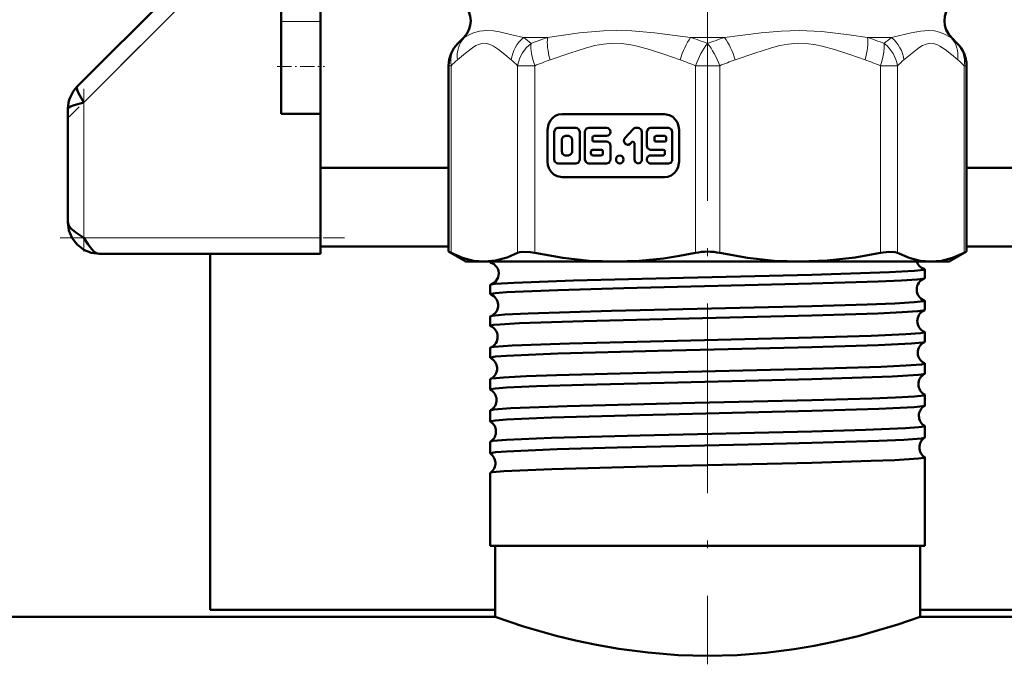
# Model space of a CAD drawing. Extents: x -1358 to 1757, y -1537 to 622.
# Tile 62 of 93: x 93 to 156, y -149 to -108. Entities that reach past the tile are written whole.
import ezdxf

# ---------------------------------------------------------------- set-up
doc = ezdxf.new("R2010")
doc.units = 0
doc.linetypes.add('DASHDOT', pattern=[18.5, 12, -3, 0.5, -3])

msp = doc.modelspace()

# ---------------------------------------------------------------- linework, layer by layer
at = {"color": 7, "linetype": 'DASHDOT', "lineweight": 18}
for p, q in [((136.791, -76.844), (136.791, -112.536)), ((136.791, -107.53), (136.791, -148.876))]:
    msp.add_line(p, q, dxfattribs=at)
at = {"color": 7, "linetype": 'DASHDOT', "lineweight": 18, "ltscale": 0.296715}
msp.add_line((104.764, -105.821), (96.371, -114.214), dxfattribs=at)
at = {"color": 7, "lineweight": 50}
for p, q in [((103.072, -106.098), (96.877, -112.294)), ((109.791, -107.212), (109.791, -108.166)), ((112.291, -107.212), (112.291, -108.166)), ((109.791, -111.027), (109.791, -108.166)), ((112.291, -111.027), (112.291, -108.166)), ((121.352, -109.191), (120.981, -109.561)), ((121.352, -109.191), (120.981, -109.561)), ((152.23, -109.191), (152.601, -109.561)), ((152.23, -109.191), (152.601, -109.561)), ((109.791, -114.027), (109.791, -111.027)), ((112.291, -114.027), (112.291, -111.027)), ((120.395, -122.747), (120.395, -110.975)), ((153.187, -117.43), (153.187, -110.975)), ((153.187, -122.747), (153.187, -110.975)), ((96.291, -113.708), (96.291, -120.88)), ((109.791, -114.027), (112.291, -114.027)), ((112.291, -114.027), (112.291, -121.88)), ((134.058, -114.036), (127.579, -114.036)), ((126.655, -115.036), (126.655, -117.036)), ((127.08, -115.164), (127.08, -116.908)), ((128.455, -114.907), (127.317, -114.907)), ((128.692, -116.908), (128.692, -115.164)), ((129.026, -115.164), (129.026, -116.908)), ((130.4, -114.907), (129.263, -114.907)), ((132.086, -114.982), (131.561, -115.55)), ((132.392, -114.907), (132.253, -114.907)), ((132.629, -116.908), (132.629, -115.164)), ((132.945, -115.164), (132.945, -116.036)), ((134.319, -114.907), (133.182, -114.907)), ((134.556, -116.908), (134.556, -115.164)), ((134.982, -117.036), (134.982, -115.036)), ((127.554, -115.677), (127.554, -116.395)), ((127.981, -115.42), (127.791, -115.42)), ((128.218, -116.395), (128.218, -115.677)), ((129.5, -115.677), (129.5, -115.523)), ((129.595, -115.42), (130.4, -115.42)), ((130.4, -115.779), (129.595, -115.779)), ((131.896, -115.913), (131.993, -115.808)), ((132.155, -115.88), (132.155, -116.908)), ((133.419, -115.523), (133.419, -115.677)), ((134.082, -115.42), (133.513, -115.42)), ((133.513, -115.779), (134.082, -115.779)), ((134.177, -115.677), (134.177, -115.523)), ((129.408, -116.395), (129.408, -116.549)), ((130.069, -116.292), (129.503, -116.292)), ((130.163, -116.549), (130.163, -116.395)), ((130.637, -116.908), (130.637, -116.036)), ((133.182, -116.292), (133.987, -116.292)), ((134.082, -116.395), (134.082, -116.549)), ((127.317, -117.165), (128.455, -117.165)), ((127.791, -116.652), (127.981, -116.652)), ((129.263, -117.165), (130.4, -117.165)), ((129.503, -116.652), (130.069, -116.652)), ((133.987, -116.652), (133.182, -116.652)), ((133.182, -117.165), (134.319, -117.165)), ((112.291, -117.43), (120.395, -117.43)), ((153.187, -117.43), (170.791, -117.43)), ((127.579, -118.036), (134.058, -118.036)), ((112.291, -121.88), (112.291, -122.88)), ((112.291, -122.43), (120.395, -122.43)), ((120.395, -122.747), (120.547, -122.825)), ((121.491, -123.38), (120.395, -122.747)), ((152.091, -123.38), (153.187, -122.747)), ((153.035, -122.825), (153.187, -122.747)), ((153.187, -122.43), (170.791, -122.43)), ((112.291, -122.88), (98.291, -122.88)), ((105.291, -122.88), (105.291, -145.43)), ((121.491, -123.38), (122.656, -123.38)), ((122.656, -123.38), (130.936, -123.38)), ((123.032, -123.423), (123.032, -123.38)), ((130.936, -123.38), (136.791, -123.38)), ((136.791, -123.38), (142.646, -123.38)), ((142.646, -123.38), (150.926, -123.38)), ((150.926, -123.38), (152.091, -123.38)), ((150.55, -124.428), (150.55, -123.866)), ((123.032, -125.434), (123.032, -124.861)), ((150.55, -126.441), (150.55, -125.856)), ((123.032, -127.448), (123.032, -126.85)), ((150.55, -128.455), (150.55, -127.843)), ((123.032, -129.463), (123.032, -128.836)), ((150.55, -130.471), (150.55, -129.829)), ((123.032, -131.48), (123.032, -130.821)), ((150.55, -132.49), (150.55, -131.813)), ((123.032, -133.5), (123.032, -132.803)), ((150.55, -134.511), (150.55, -133.794)), ((123.032, -135.523), (123.032, -134.784)), ((150.55, -141.38), (150.55, -135.773)), ((123.032, -141.38), (123.032, -136.761)), ((143.388, -141.38), (123.032, -141.38)), ((123.341, -145.88), (123.341, -141.38)), ((150.55, -141.38), (143.388, -141.38)), ((150.241, -145.88), (150.241, -141.38)), ((123.341, -145.88), (-143.209, -145.88)), ((71.041, -145.88), (123.341, -145.88)), ((105.291, -145.43), (123.341, -145.43)), ((150.241, -145.88), (150.241, -145.43)), ((150.241, -145.43), (168.291, -145.43)), ((150.241, -145.88), (202.541, -145.88)), ((416.791, -145.88), (150.241, -145.88))]:
    msp.add_line(p, q, dxfattribs=at)
at = {"color": 7, "lineweight": 18}
for p, q in [((97.291, -113.294), (103.934, -106.651)), ((112.291, -108.166), (109.791, -108.166)), ((120.972, -109.57), (120.981, -109.561)), ((120.981, -109.561), (121.006, -109.536)), ((121.389, -109.191), (121.352, -109.191)), ((125.14, -109.191), (126.661, -109.191)), ((135.715, -109.191), (137.867, -109.191)), ((146.921, -109.191), (148.442, -109.191)), ((152.193, -109.191), (152.23, -109.191)), ((152.563, -109.523), (152.601, -109.561)), ((152.601, -109.561), (152.631, -109.592)), ((120.395, -110.975), (120.547, -110.975)), ((120.547, -110.975), (120.547, -122.825)), ((124.764, -122.825), (124.764, -110.975)), ((124.764, -110.975), (125.846, -110.975)), ((125.846, -110.975), (125.846, -122.825)), ((136.026, -122.825), (136.026, -110.975)), ((136.791, -110.975), (136.026, -110.975)), ((137.556, -110.975), (136.791, -110.975)), ((137.556, -110.975), (137.556, -122.825)), ((147.736, -122.825), (147.736, -110.975)), ((147.736, -110.975), (148.818, -110.975)), ((148.818, -110.975), (148.818, -122.825)), ((153.035, -122.825), (153.035, -110.975)), ((153.035, -110.975), (153.187, -110.975)), ((97.291, -121.88), (97.291, -113.294)), ((112.291, -121.88), (97.291, -121.88))]:
    msp.add_line(p, q, dxfattribs=at)
at = {"color": 7, "linetype": 'DASHDOT', "lineweight": 18, "ltscale": 0.075}
msp.add_line((109.541, -111.027), (112.541, -111.027), dxfattribs=at)
at = {"color": 7, "linetype": 'DASHDOT', "lineweight": 18, "ltscale": 0.257574}
msp.add_line((97.291, -112.436), (97.291, -122.738), dxfattribs=at)
at = {"color": 7, "linetype": 'DASHDOT', "lineweight": 18, "ltscale": 0.45}
msp.add_line((95.791, -121.88), (113.791, -121.88), dxfattribs=at)
at = {"color": 7, "lineweight": 18}
for points in [[(121.389, -109.191), (121.745, -108.989), (121.961, -108.896), (122.353, -108.782), (122.818, -108.737)], [(122.818, -108.737), (123.239, -108.768), (123.609, -108.831), (124.389, -109.009), (125.14, -109.191)], [(126.661, -109.191), (128.69, -108.897), (130.202, -108.759), (131.01, -108.737)], [(131.01, -108.737), (131.988, -108.768), (133.419, -108.897), (135.715, -109.191)], [(137.867, -109.191), (140.173, -108.896), (141.447, -108.778), (142.589, -108.737)], [(142.589, -108.737), (144.015, -108.803), (145.748, -109.012), (146.921, -109.191)], [(148.442, -109.191), (149.673, -108.895), (150.278, -108.777), (150.772, -108.737)], [(150.772, -108.737), (151.153, -108.768), (151.478, -108.846), (151.759, -108.953), (152.193, -109.191)], [(124.359, -110.605), (123.96, -110.268), (123.56, -109.946), (123.234, -109.727), (123.07, -109.643), (122.819, -109.563), (122.591, -109.55), (122.355, -109.599), (122.122, -109.702), (121.904, -109.836), (121.471, -110.168), (120.952, -110.605)], [(125.612, -109.561), (125.309, -109.842), (125.068, -110.161), (124.906, -110.471), (124.809, -110.754), (124.764, -110.975)], [(135.048, -110.605), (134.086, -110.268), (133.119, -109.946), (132.333, -109.727), (131.936, -109.643), (131.33, -109.563), (130.78, -109.55), (130.209, -109.599), (129.647, -109.702), (129.122, -109.836), (128.077, -110.168), (126.823, -110.605)], [(146.758, -110.605), (145.796, -110.268), (144.83, -109.946), (144.043, -109.727), (143.646, -109.643), (143.04, -109.563), (142.491, -109.55), (141.919, -109.599), (141.357, -109.702), (140.832, -109.836), (139.787, -110.168), (138.534, -110.605)], [(147.736, -110.975), (147.869, -110.54), (147.953, -110.125), (147.98, -109.825), (147.97, -109.561)], [(152.63, -110.605), (152.231, -110.268), (151.831, -109.946), (151.505, -109.727), (151.34, -109.643), (151.089, -109.563), (150.862, -109.55), (150.625, -109.599), (150.392, -109.702), (150.175, -109.836), (149.742, -110.168), (149.223, -110.605)]]:
    msp.add_lwpolyline(points, dxfattribs=at)
at = {"color": 7, "lineweight": 50}
for points in [[(96.877, -112.294), (96.854, -112.34), (96.852, -112.384), (96.877, -112.497), (96.963, -112.702), (97.291, -113.294)], [(97.291, -113.294), (96.679, -113.468), (96.461, -113.552), (96.337, -113.628), (96.302, -113.67), (96.291, -113.708)], [(127.579, -114.036), (127.357, -114.066), (127.149, -114.152), (126.965, -114.289), (126.817, -114.47), (126.713, -114.687), (126.655, -115.036)], [(134.982, -115.036), (134.954, -114.796), (134.875, -114.57), (134.748, -114.371), (134.58, -114.211), (134.38, -114.098), (134.058, -114.036)], [(127.317, -114.907), (127.18, -114.954), (127.092, -115.086), (127.08, -115.164)], [(128.692, -115.164), (128.646, -115.012), (128.524, -114.919), (128.455, -114.907)], [(129.263, -114.907), (129.126, -114.955), (129.037, -115.085), (129.026, -115.164)], [(132.629, -115.164), (132.583, -115.012), (132.461, -114.919), (132.392, -114.907)], [(133.182, -114.907), (133.045, -114.954), (132.956, -115.086), (132.945, -115.164)], [(134.556, -115.164), (134.51, -115.012), (134.388, -114.919), (134.319, -114.907)], [(127.791, -115.42), (127.652, -115.469), (127.566, -115.597), (127.554, -115.677)], [(128.218, -115.677), (128.173, -115.526), (128.054, -115.433), (127.981, -115.42)], [(130.637, -116.036), (130.592, -115.884), (130.47, -115.791), (130.4, -115.779)], [(131.561, -115.55), (131.511, -115.631), (131.492, -115.747), (131.562, -115.915), (131.717, -115.988), (131.79, -115.979), (131.896, -115.913)], [(127.554, -116.395), (127.6, -116.546), (127.718, -116.639), (127.791, -116.652)], [(127.981, -116.652), (128.12, -116.603), (128.206, -116.474), (128.218, -116.395)], [(132.945, -116.036), (132.99, -116.187), (133.112, -116.281), (133.182, -116.292)], [(126.655, -117.036), (126.683, -117.276), (126.762, -117.501), (126.889, -117.701), (127.057, -117.861), (127.257, -117.973), (127.579, -118.036)], [(127.08, -116.908), (127.126, -117.06), (127.248, -117.153), (127.317, -117.165)], [(128.455, -117.165), (128.592, -117.117), (128.68, -116.986), (128.692, -116.908)], [(129.026, -116.908), (129.072, -117.06), (129.193, -117.153), (129.263, -117.165)], [(130.4, -117.165), (130.537, -117.117), (130.626, -116.986), (130.637, -116.908)], [(132.155, -116.908), (132.201, -117.06), (132.323, -117.153), (132.392, -117.165)], [(132.392, -117.165), (132.529, -117.117), (132.618, -116.986), (132.629, -116.908)], [(134.058, -118.036), (134.28, -118.006), (134.488, -117.92), (134.672, -117.782), (134.82, -117.601), (134.924, -117.384), (134.982, -117.036)], [(134.319, -117.165), (134.456, -117.117), (134.545, -116.986), (134.556, -116.908)], [(96.291, -120.88), (96.345, -121.09), (96.496, -121.295), (96.843, -121.584), (97.291, -121.88)], [(98.291, -122.88), (97.769, -122.817), (97.289, -122.624), (96.867, -122.304), (96.547, -121.882), (96.354, -121.402), (96.291, -120.88)], [(97.291, -121.88), (97.568, -122.301), (97.709, -122.491), (97.913, -122.708), (98.095, -122.833), (98.291, -122.88)], [(124.764, -122.825), (124.909, -122.775), (125.093, -122.75), (125.562, -122.775), (125.846, -122.825)], [(147.736, -122.825), (148.27, -122.75), (148.673, -122.775), (148.818, -122.825)], [(120.547, -122.825), (121.28, -123.139), (121.976, -123.321), (122.656, -123.38)], [(122.656, -123.38), (123.368, -123.315), (124.102, -123.114), (124.764, -122.825)], [(123.032, -123.423), (123.033, -123.418), (123.036, -123.415), (123.045, -123.409), (123.07, -123.399), (123.156, -123.38)], [(123.073, -123.448), (123.044, -123.437), (123.036, -123.431), (123.032, -123.426), (123.032, -123.423)], [(125.846, -122.825), (127.615, -123.139), (129.296, -123.32), (130.936, -123.38)], [(130.936, -123.38), (132.465, -123.328), (133.993, -123.176), (135.012, -123.02), (136.026, -122.825)], [(137.556, -122.825), (139.325, -123.139), (141.006, -123.32), (142.646, -123.38)], [(142.646, -123.38), (144.367, -123.315), (146.137, -123.114), (147.736, -122.825)], [(148.818, -122.825), (149.551, -123.139), (150.248, -123.321), (150.926, -123.38)], [(150.926, -123.38), (151.605, -123.321), (152.301, -123.14), (153.035, -122.825)], [(143.388, -124.205), (148.313, -124.049), (149.88, -123.965), (150.474, -123.899), (150.527, -123.885), (150.542, -123.877), (150.548, -123.872), (150.549, -123.87), (150.55, -123.866)], [(150.55, -123.866), (150.55, -123.863), (150.545, -123.857), (150.535, -123.851), (150.501, -123.839)], [(123.566, -124.102), (123.526, -124.386), (123.347, -124.669), (123.097, -124.828), (123.073, -124.836)], [(123.073, -124.836), (123.341, -124.794), (124.552, -124.711), (128.31, -124.574), (135.269, -124.399), (143.388, -124.205)], [(143.388, -124.771), (147.597, -124.642), (149.065, -124.578), (150.066, -124.514), (150.422, -124.472), (150.515, -124.451)], [(123.032, -125.434), (123.033, -125.43), (123.036, -125.427), (123.045, -125.42), (123.068, -125.411), (123.357, -125.365), (124.059, -125.31), (127.307, -125.175), (131.482, -125.058), (143.388, -124.771)], [(123.032, -124.861), (123.032, -124.858), (123.036, -124.853), (123.044, -124.847), (123.073, -124.836)], [(143.388, -126.194), (146.901, -126.091), (148.655, -126.024), (149.876, -125.955), (150.473, -125.889), (150.527, -125.874), (150.542, -125.867), (150.548, -125.862), (150.549, -125.859), (150.55, -125.856)], [(123.061, -126.829), (123.141, -126.81), (123.95, -126.733), (125.434, -126.66), (130.697, -126.498), (139.749, -126.284), (143.388, -126.194)], [(143.388, -126.784), (147.561, -126.656), (149.121, -126.588), (150.105, -126.522), (150.442, -126.481), (150.525, -126.46)], [(123.032, -127.448), (123.032, -127.445), (123.034, -127.441), (123.039, -127.437), (123.056, -127.428), (123.25, -127.39), (123.63, -127.353), (124.877, -127.28), (128.94, -127.139), (136.464, -126.952), (143.388, -126.784)], [(123.053, -128.819), (123.102, -128.804), (123.281, -128.776), (124.42, -128.693), (128.046, -128.558), (134.891, -128.384), (143.388, -128.182)], [(143.388, -128.182), (147.154, -128.07), (149.333, -127.977), (150.262, -127.908), (150.518, -127.865), (150.54, -127.855), (150.547, -127.85), (150.55, -127.846), (150.55, -127.843)], [(123.032, -129.463), (123.033, -129.458), (123.036, -129.455), (123.045, -129.449), (123.068, -129.44), (123.357, -129.393), (124.062, -129.338), (127.304, -129.203), (133.653, -129.033), (143.388, -128.798)], [(143.388, -128.798), (147.583, -128.67), (149.7, -128.568), (150.406, -128.502), (150.531, -128.472)], [(123.048, -130.806), (123.114, -130.786), (123.397, -130.748), (123.868, -130.71), (125.301, -130.637), (127.233, -130.568), (132.053, -130.436), (143.388, -130.167)], [(143.388, -130.167), (147.774, -130.033), (149.35, -129.962), (150.34, -129.884), (150.493, -129.858), (150.533, -129.845), (150.545, -129.838), (150.548, -129.834), (150.55, -129.829)], [(123.032, -131.48), (123.033, -131.476), (123.036, -131.473), (123.045, -131.466), (123.068, -131.457), (123.357, -131.41), (124.059, -131.355), (125.952, -131.267), (128.931, -131.171), (139.175, -130.92), (143.388, -130.815)], [(143.388, -130.815), (148.477, -130.65), (150.142, -130.55), (150.463, -130.508), (150.536, -130.486)], [(123.044, -132.79), (123.085, -132.776), (123.246, -132.748), (124.342, -132.665), (127.906, -132.529), (135.977, -132.327), (143.388, -132.15)], [(143.388, -132.15), (147.187, -132.038), (148.691, -131.979), (149.891, -131.911), (150.476, -131.845), (150.527, -131.831), (150.542, -131.824), (150.548, -131.819), (150.549, -131.816), (150.55, -131.813)], [(143.388, -132.834), (147.634, -132.703), (149.87, -132.592), (150.424, -132.534), (150.514, -132.513), (150.539, -132.503)], [(123.032, -133.5), (123.033, -133.496), (123.036, -133.492), (123.045, -133.486), (123.068, -133.477), (123.357, -133.43), (124.058, -133.375), (126.901, -133.253), (132.478, -133.098), (143.388, -132.834)], [(143.388, -134.131), (146.791, -134.032), (149.315, -133.928), (150.161, -133.869), (150.507, -133.819), (150.535, -133.809), (150.545, -133.802), (150.549, -133.799), (150.55, -133.794)], [(123.041, -134.772), (123.073, -134.759), (123.2, -134.734), (124.066, -134.661), (126.915, -134.541), (132.517, -134.388), (143.388, -134.131)], [(143.388, -134.856), (147.643, -134.724), (149.21, -134.654), (150.34, -134.568), (150.503, -134.538), (150.541, -134.523)], [(123.032, -135.523), (123.033, -135.518), (123.036, -135.515), (123.045, -135.509), (123.068, -135.499), (123.357, -135.453), (124.058, -135.398), (127.259, -135.263), (131.069, -135.155), (139.354, -134.957), (143.388, -134.856)], [(143.388, -136.11), (147.158, -135.999), (148.653, -135.94), (150.136, -135.85), (150.484, -135.804), (150.53, -135.79), (150.543, -135.783), (150.548, -135.778), (150.55, -135.776), (150.55, -135.773)], [(123.039, -136.75), (123.065, -136.739), (123.17, -136.716), (123.898, -136.649), (126.932, -136.518), (133.007, -136.355), (143.388, -136.11)], [(123.341, -145.88), (125.137, -146.477), (127.204, -147.068), (128.43, -147.367), (129.764, -147.649), (131.179, -147.897), (133.021, -148.137), (134.927, -148.288), (136.791, -148.336)], [(136.791, -148.336), (138.655, -148.288), (140.489, -148.145), (142.265, -147.918), (143.543, -147.702), (144.759, -147.455), (146.317, -147.084), (147.257, -146.83), (148.827, -146.356), (150.241, -145.88)]]:
    msp.add_lwpolyline(points, dxfattribs=at)
for centre, radius, start, end in [((120.291, -108.13), 1.5, 315.00005, 45), ((153.291, -108.13), 1.5, 135, 225), ((122.395, -110.975), 2, 135, 180.00001), ((122.395, -110.975), 2, 135, 180.00001), ((151.187, -110.975), 2, 360, 45), ((151.187, -110.975), 2, 0, 45), ((98.275, -113.702), 1.984, 134.80796, 180.19202), ((98.275, -113.702), 1.984, 134.808, 180.19202), ((132.255, -115.135), 0.228, 90.50339, 137.96335), ((129.599, -115.519), 0.099, 92.71939, 182.49726), ((129.599, -115.681), 0.099, 177.49898, 267.27681), ((132.061, -115.869), 0.0913, 90.50339, 137.96328), ((132.056, -115.876), 0.099, 357.49881, 87.27724), ((133.518, -115.519), 0.099, 92.7495, 182.47569), ((133.518, -115.681), 0.099, 177.52209, 267.23977), ((134.077, -115.519), 0.099, 357.5221, 87.23977), ((134.077, -115.681), 0.099, 272.7495, 2.47569), ((129.508, -116.391), 0.099, 92.7495, 182.47569), ((129.508, -116.553), 0.099, 177.52209, 267.23977), ((130.064, -116.391), 0.099, 357.5221, 87.23977), ((130.064, -116.553), 0.099, 272.7495, 2.47569), ((133.983, -116.391), 0.099, 357.49899, 87.27681), ((133.983, -116.553), 0.099, 272.7194, 2.49727), ((136.78, -126.476), 3.729, 89.83184, 101.67366), ((136.802, -126.476), 3.729, 78.3264, 90.16808), ((150.718, -123.157), 0.717, 198.12438, 252.3534), ((122.839, -124.135), 0.727, 2.62882, 71.21936), ((150.763, -125.137), 0.73, 109.81547, 180.65183), ((150.512, -124.405), 0.0457, 274.14835, 328.48287), ((150.762, -125.147), 0.73, 179.85861, 250.25184), ((123.065, -125.416), 0.0392, 208.73288, 264.29215), ((122.802, -126.137), 0.73, 2.7344, 69.14486), ((150.513, -125.879), 0.0451, 31.70002, 85.94561), ((122.8, -126.146), 0.732, 290.90159, 3.41699), ((150.799, -127.138), 0.732, 112.05749, 180.5678), ((150.52, -126.426), 0.034, 277.4234, 333.92082), ((123.065, -126.868), 0.0385, 95.59628, 151.1796), ((150.799, -127.146), 0.732, 179.95325, 248.00055), ((123.059, -127.436), 0.03, 203.6851, 260.80445), ((122.765, -128.138), 0.732, 2.80774, 66.7538), ((122.764, -128.145), 0.734, 293.26267, 3.35631), ((150.521, -127.858), 0.0333, 26.2116, 82.66889), ((123.058, -128.848), 0.0293, 99.14109, 156.24765), ((150.836, -129.139), 0.734, 114.54686, 180.51733), ((150.526, -128.445), 0.0267, 281.08121, 338.55948), ((123.054, -129.455), 0.024, 199.28673, 256.95595), ((122.728, -130.139), 0.734, 2.87226, 64.13914), ((150.836, -129.145), 0.734, 180.02431, 245.48286), ((122.727, -130.144), 0.735, 295.88205, 3.29433), ((150.526, -129.838), 0.026, 21.49833, 78.97538), ((123.053, -130.829), 0.0234, 102.96992, 160.48751), ((150.872, -131.14), 0.736, 117.26506, 180.45056), ((150.53, -130.465), 0.0218, 285.09468, 342.57404), ((123.051, -131.475), 0.02, 195.74293, 252.79657), ((122.692, -132.139), 0.735, 2.91292, 61.36246), ((150.872, -131.145), 0.735, 180.07461, 242.78094), ((122.691, -132.144), 0.737, 298.66161, 3.25454), ((150.53, -131.819), 0.0212, 17.6132, 75.00417), ((123.05, -132.809), 0.0194, 106.97896, 164.16468), ((150.908, -133.14), 0.737, 120.12083, 180.40815), ((150.533, -132.486), 0.0184, 289.31473, 345.96829), ((150.908, -133.144), 0.737, 180.11646, 239.91664), ((123.048, -133.497), 0.0171, 192.55589, 248.49048), ((122.656, -134.14), 0.737, 2.95368, 58.42055), ((150.533, -133.798), 0.0178, 14.15307, 70.7985), ((122.655, -134.143), 0.738, 301.57117, 3.21843), ((150.944, -135.141), 0.738, 123.1304, 180.37034), ((150.535, -134.508), 0.016, 293.52725, 348.69345), ((123.047, -134.787), 0.0164, 111.36627, 167.45828), ((150.944, -135.144), 0.738, 180.14436, 236.91476), ((123.046, -135.52), 0.015, 189.93588, 244.01384), ((122.62, -136.14), 0.738, 2.97965, 55.35032), ((150.535, -135.776), 0.0153, 11.33421, 66.51388), ((122.619, -136.143), 0.739, 304.65828, 3.17974), ((123.046, -136.764), 0.0143, 115.76184, 169.94695)]:
    msp.add_arc(centre, radius, start, end, dxfattribs=at)
at = {"color": 7, "lineweight": 18}
for centre, radius, start, end in [((124.84, -113.398), 5.441, 129.35589, 135.16457), ((121.211, -114.676), 6.747, 49.2926, 54.39128), ((132.205, -126.551), 18.224, 107.71106, 111.2104), ((129.951, -127.659), 19.347, 69.2976, 72.6677), ((143.63, -127.659), 19.347, 107.3323, 110.70239), ((141.377, -126.551), 18.224, 68.78961, 72.28894), ((152.371, -114.676), 6.747, 125.60872, 130.7074), ((148.742, -113.398), 5.441, 44.83543, 50.64411), ((124.74, -115.145), 5.913, 129.84104, 135.16147), ((120.571, -115.145), 5.913, 44.83854, 50.15897), ((132.331, -126.593), 16.91, 109.00787, 112.54965), ((129.541, -126.593), 16.91, 67.45034, 70.99213), ((144.041, -126.593), 16.91, 109.00787, 112.54965), ((141.251, -126.593), 16.91, 67.45034, 70.99213), ((153.011, -115.145), 5.913, 129.84104, 135.16147), ((148.842, -115.145), 5.913, 44.83854, 50.15897)]:
    msp.add_arc(centre, radius, start, end, dxfattribs=at)
for centre, major_axis, ratio, start_param, end_param in [((122.395, -110.975), (1.414, -1.414), 0.862856, 3.141593, 4.000478), ((122.8, -110.605), (1.277, -1.539), 0.880592, 3.24575, 4.081599), ((126.207, -110.605), (-1.277, -1.539), 0.880592, 4.50733, 5.343179), ((126.612, -110.975), (0.765, -1.848), 0.357407, 3.706528, 4.565414), ((127.589, -110.605), (0.65, -1.892), 0.364753, 3.751886, 4.587735), ((135.814, -110.605), (-0.65, -1.892), 0.364753, 4.001194, 4.837043), ((136.791, -110.975), (-0.765, -1.848), 0.357407, 4.000478, 4.859364), ((136.791, -110.975), (0.765, -1.848), 0.357407, 1.423821, 2.282707), ((137.768, -110.605), (0.65, -1.892), 0.364753, 1.446142, 2.281991), ((145.993, -110.605), (-0.65, -1.892), 0.364753, 1.695451, 2.5313), ((146.97, -110.975), (1.414, -1.414), 0.862856, 0.858886, 1.717772), ((147.375, -110.605), (1.277, -1.539), 0.880592, 0.940006, 1.775856), ((150.782, -110.605), (-1.277, -1.539), 0.880592, 2.201586, 3.037435), ((151.187, -110.975), (-1.414, -1.414), 0.862856, 2.282707, 3.141593)]:
    msp.add_ellipse(centre, major_axis=major_axis, ratio=ratio, start_param=start_param, end_param=end_param, dxfattribs=at)
at = {"color": 7, "lineweight": 50}
for centre, start_param, end_param in [((130.4, -115.164), 3.141593, 6.283185), ((133.182, -116.908), 0, 3.141593)]:
    msp.add_ellipse(centre, major_axis=(0, 0.257), ratio=0.92388, start_param=start_param, end_param=end_param, dxfattribs=at)
msp.add_ellipse((131.229, -116.908), major_axis=(0, 0.257), ratio=0.92388, dxfattribs=at)

doc.saveas('drawing.dxf')
